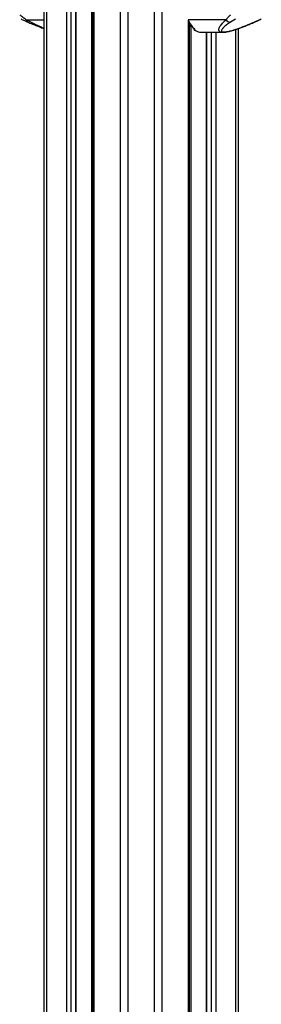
# Model space of a CAD drawing. Header units: millimetres. Extents: x 10 to 13239, y 20 to 10604.
# Tile 103 of 132: x 10168 to 10350, y 1959 to 2700. Entities that reach past the tile are written whole.
import ezdxf

# ---------------------------------------------------------------- set-up
doc = ezdxf.new("R2010")
doc.units = ezdxf.units.MM

msp = doc.modelspace()

# ---------------------------------------------------------------- linework, layer by layer
at = {"color": 7, "linetype": 'Continuous', "lineweight": 25}
for p, q in [((10186.49, 896.57), (10186.49, 3770.57)), ((10210.6, 1185.05), (10210.6, 3770.57)), ((10223.17, 3770.57), (10223.17, 896.57)), ((10323.23, 2700.08), (10294.87, 2700.08)), ((10330.36, 2700.48), (10326.53, 2698.22)), ((10344.27, 2698.22), (10349.09, 2700.48)), ((10295.71, 896.57), (10295.71, 2698.17)), ((10295.71, 2695.23), (10297.51, 2695.3)), ((10299.01, 2693.63), (10299.01, 2692.73)), ((10300.07, 2692.73), (10299.01, 2692.73)), ((10332.39, 2693.35), (10332.39, 896.57)), ((10305.02, 2690.6), (10320.81, 2690.6)), ((10308.28, 2690.6), (10308.28, 896.57))]:
    msp.add_line(p, q, dxfattribs=at)
at = {"color": 8, "linetype": 'Continuous', "lineweight": 25}
for p, q in [((10188.17, 3770.57), (10188.17, 896.96)), ((10203.41, 897.02), (10203.41, 3770.57)), ((10206.49, 3770.57), (10206.49, 1181.51)), ((10210.39, 1184.94), (10210.39, 3770.57)), ((10223.86, 3770.57), (10223.86, 896.57)), ((10243.91, 896.57), (10243.91, 3770.57)), ((10249.45, 3770.57), (10249.45, 896.57)), ((10269.43, 896.57), (10269.43, 3770.57)), ((10274.97, 3770.57), (10274.97, 896.57)), ((10222.23, 1191.06), (10222.23, 3076.81)), ((10173.23, 2700.08), (10186.49, 2700.08)), ((10295.02, 896.57), (10295.02, 2699.71)), ((10297.05, 2695.92), (10295.71, 2695.87)), ((10295.71, 2695.23), (10297.51, 2695.3)), ((10296.65, 2695.26), (10296.65, 896.57)), ((10330.71, 896.57), (10330.71, 2692.78)), ((10308.49, 2690.6), (10308.49, 896.57)), ((10312.38, 896.57), (10312.38, 2690.6)), ((10315.47, 2690.6), (10315.47, 896.57))]:
    msp.add_line(p, q, dxfattribs=at)
at = {"color": 8, "linetype": 'Continuous', "lineweight": 25, "flags": 128}
msp.add_lwpolyline([(10344.76, 2698.31), (10344.56, 2698.24), (10344.27, 2698.22)], dxfattribs=at)
at = {"color": 8, "linetype": 'Continuous', "lineweight": 25}
msp.add_arc((10174.99, 2699.85), 1.77, 172.60281, 240.43097, dxfattribs=at)
at = {"color": 7, "linetype": 'Continuous', "lineweight": 25}
for centre, radius, start, end in [((10310.38, 2705.55), 16.45, 199.42559, 231.18111), ((10326.7, 2702.38), 4.17, 213.5902, 267.72666), ((10305.16, 2700.54), 9.94, 231.74453, 269.17125)]:
    msp.add_arc(centre, radius, start, end, dxfattribs=at)
for points, knots in [([(10168.1, 2703.85), (10168.89, 2703.22), (10170.48, 2701.95), (10172.31, 2700.71), (10173.23, 2700.08)], [0, 0, 0, 0, 0.496951, 1, 1, 1, 1]), ([(10169.14, 2700.66), (10169.35, 2700.55), (10170.37, 2700.03), (10172.01, 2699.25), (10173.52, 2698.58), (10174.12, 2698.31)], [0, 0, 0, 0, 0.139641, 0.660467, 1, 1, 1, 1]), ([(10174.12, 2698.31), (10174.39, 2698.19), (10175.82, 2697.55), (10178.34, 2696.49), (10181.52, 2695.19), (10184.17, 2694.17), (10185.82, 2693.59), (10186.49, 2693.35)], [0, 0, 0, 0, 0.072289, 0.377333, 0.629506, 0.849685, 1, 1, 1, 1]), ([(10326.53, 2698.22), (10325.51, 2697.51), (10323.59, 2696.18), (10321.69, 2694.56), (10320.57, 2693.37), (10320.03, 2692.59), (10319.8, 2691.93), (10319.88, 2691.37), (10320.41, 2690.96), (10321.53, 2690.8), (10323.05, 2690.9), (10325.24, 2691.29), (10327.71, 2691.93), (10330.18, 2692.69), (10332.71, 2693.55), (10335.49, 2694.58), (10339.53, 2696.17), (10342.37, 2697.39), (10344.27, 2698.22)], [0, 0, 0, 0, 0.120041, 0.225864, 0.279918, 0.333913, 0.373562, 0.413975, 0.461049, 0.495787, 0.530526, 0.571691, 0.631759, 0.677516, 0.723913, 0.792163, 0.860465, 1, 1, 1, 1]), ([(10320.87, 2690.62), (10321.09, 2690.62), (10321.78, 2690.61), (10323.05, 2690.77), (10324.66, 2691.06), (10326.37, 2691.46), (10328.2, 2691.97), (10330.19, 2692.59), (10332.43, 2693.35), (10334.93, 2694.25), (10337.68, 2695.32), (10340.69, 2696.55), (10343.09, 2697.56), (10344.46, 2698.17), (10344.76, 2698.31)], [0, 0, 0, 0, 0.029277, 0.092774, 0.154214, 0.218204, 0.287709, 0.365064, 0.451634, 0.555865, 0.673588, 0.803736, 0.956052, 1, 1, 1, 1]), ([(10323.23, 2700.08), (10323.72, 2700.7), (10324.73, 2701.95), (10326.06, 2703.21), (10326.74, 2703.85)], [0, 0, 0, 0, 0.4966175, 1, 1, 1, 1]), ([(10344.76, 2698.31), (10345.34, 2698.57), (10346.85, 2699.24), (10348.49, 2700.02), (10349.52, 2700.54), (10349.74, 2700.66)], [0, 0, 0, 0, 0.3314675, 0.856769, 1, 1, 1, 1])]:
    msp.add_open_spline(points, degree=3, knots=knots, dxfattribs=at)
at = {"color": 8, "linetype": 'Continuous', "lineweight": 25}
for points, knots in [([(10173.23, 2700.08), (10175.21, 2699.03), (10178.2, 2697.44), (10182.53, 2695.41), (10184.96, 2694.33), (10186.31, 2693.8), (10186.49, 2693.73)], [0, 0, 0, 0, 0.475673, 0.719223, 0.962557, 1, 1, 1, 1]), ([(10320.87, 2690.62), (10320.78, 2690.61), (10320.1, 2690.57), (10319.09, 2690.77), (10318.18, 2691.25), (10317.8, 2691.97), (10317.77, 2692.8), (10318.05, 2693.79), (10318.86, 2695.31), (10320.46, 2697.41), (10322.28, 2699.17), (10323.23, 2700.08)], [0, 0, 0, 0, 0.012565, 0.090915, 0.193301, 0.274655, 0.357973, 0.459934, 0.561995, 0.772969, 1, 1, 1, 1])]:
    msp.add_open_spline(points, degree=3, knots=knots, dxfattribs=at)

doc.saveas('drawing.dxf')
